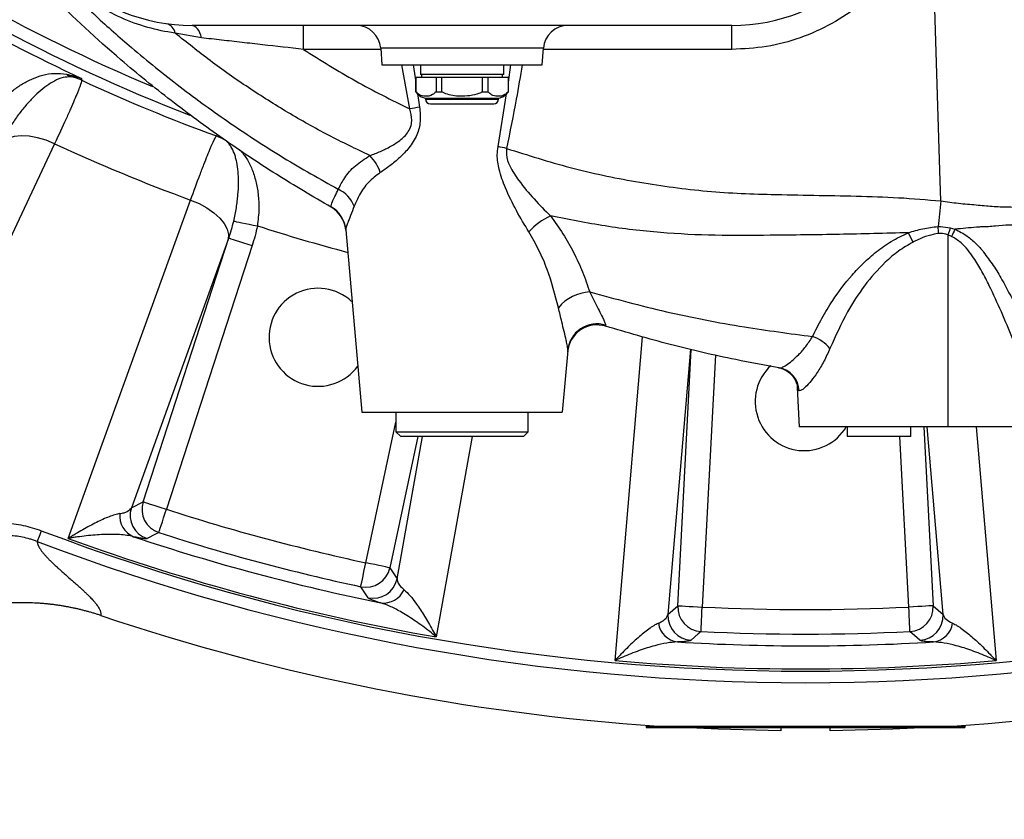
# Model space of a CAD drawing. Extents: x 0 to 16820, y 0 to 11880.
# Tile 14 of 84: x 8206 to 8407, y 5934 to 6097. Entities that reach past the tile are written whole.
import ezdxf

# ---------------------------------------------------------------- set-up
doc = ezdxf.new("R2010")
doc.units = 0
doc.header["$LTSCALE"] = 20
doc.layers.get('0').update_dxf_attribs({"linetype": 'CONTINUOUS'})
doc.styles.add('SLDTEXTSTYLE0', font='TXT', dxfattribs={"width": 0.605})
doc.dimstyles.new('SLDDIMSTYLE1', dxfattribs={"dimtxt": 100, "dimasz": 100, "dimexe": 0, "dimexo": 0.0625, "dimgap": 25, "dimtad": 1, "dimdec": 4, "dimlfac": 20, "dimzin": 12, "dimtxsty": 'SLDTEXTSTYLE0', "dimsah": 1, "dimcen": 0.09, "dimadec": 1, "dimazin": 3, "dimtfac": 1, "dimtofl": 0, "dimtmove": 0, "dimatfit": 3, "dimtolj": 1, "dimtzin": 12})

# ---------------------------------------------------------------- blocks, each defined once
blk = doc.blocks.new('_D_3')
at = {"color": 7, "linetype": 'CONTINUOUS'}
for p, q in [((8406, 6401.82), (13085.4, 6401.82)), ((4232.76, 5673.02), (3718.3, 5582.3))]:
    blk.add_line(p, q, dxfattribs=at)
blk.add_arc((8366, 6401.82), 4689.4, 190, 0, dxfattribs=at)
for points in [[(13055.4, 6401.82), (13039.33, 6301.99), (13069.33, 6301.67)], [(3747.84, 5587.51), (3751.51, 5486.46), (3781, 5491.99)]]:
    blk.add_solid(points, dxfattribs=at)
at = {"color": 7, "linetype": 'CONTINUOUS', "insert": (8621.93, 1846.3), "char_height": 100, "attachment_point": 1, "rotation": 5, "style": 'SLDTEXTSTYLE0'}
blk.add_mtext('170°', dxfattribs=at)

msp = doc.modelspace()

# ---------------------------------------------------------------- linework, layer by layer
at = {"color": 7, "linetype": 'CONTINUOUS'}
for p, q in [((8350.9969287, 6095.6437884), (8240.9969283, 6095.6437884)), ((8279.4131277, 6090.9925698), (8279.647292, 6087.643802)), ((8312.346564, 6087.643802), (8312.5807321, 6090.9925698)), ((8279.647292, 6087.643802), (8312.346564, 6087.643802)), ((8287.4969257, 6087.643802), (8287.4969257, 6085.643798)), ((8304.4969266, 6085.643798), (8304.4969266, 6087.643802)), ((8286.546932, 6085.1438044), (8286.546932, 6082.1437834)), ((8286.546932, 6085.1438044), (8286.5709824, 6085.1438044)), ((8286.5709824, 6082.1437834), (8286.5709824, 6085.1438044)), ((8286.5709824, 6085.1438044), (8290.7004444, 6085.1438044)), ((8304.4969266, 6085.643798), (8287.4969257, 6085.643798)), ((8287.7469299, 6085.643798), (8287.7469299, 6085.1438044)), ((8290.7004444, 6085.1438044), (8290.7004444, 6082.1437834)), ((8290.7004444, 6085.1438044), (8291.8674586, 6085.1438044)), ((8291.8674586, 6082.1437834), (8291.8674586, 6085.1438044)), ((8291.8674586, 6085.1438044), (8300.1263974, 6085.1438044)), ((8300.1263974, 6085.1438044), (8300.1263974, 6082.1437834)), ((8300.1263974, 6085.1438044), (8301.2934117, 6085.1438044)), ((8301.2934117, 6082.1437834), (8301.2934117, 6085.1438044)), ((8301.2934117, 6085.1438044), (8305.4228773, 6085.1438044)), ((8304.2469298, 6085.1438044), (8304.2469298, 6085.643798)), ((8305.4228773, 6085.1438044), (8305.4228773, 6082.1437834)), ((8305.4228773, 6085.1438044), (8305.4469278, 6085.1438044)), ((8305.4469278, 6082.1437834), (8305.4469278, 6085.1438044)), ((8286.546932, 6082.1437834), (8286.5709824, 6082.1437834)), ((8288.5469286, 6080.8438061), (8288.5469286, 6080.6438027)), ((8288.5469286, 6080.8438061), (8295.996928, 6080.8438061)), ((8290.7004444, 6082.1437834), (8291.8674586, 6082.1437834)), ((8295.996928, 6080.8438061), (8303.4469275, 6080.8438061)), ((8300.1263974, 6082.1437834), (8301.2934117, 6082.1437834)), ((8303.4469275, 6080.6438027), (8303.4469275, 6080.8438061)), ((8305.4228773, 6082.1437834), (8305.4469278, 6082.1437834)), ((8289.5469306, 6079.6437858), (8295.996928, 6079.6437858)), ((8295.996928, 6079.6437858), (8302.4469255, 6079.6437858)), ((8272.3053111, 6054.0151893), (8275.5594863, 6016.8198048)), ((8317.5366795, 6029.4192134), (8316.4343698, 6016.8198048)), ((8360.4998774, 6025.8812307), (8360.6114941, 6025.862038)), ((8364.3140886, 6021.8491553), (8364.7348894, 6013.8197838)), ((8275.5594863, 6016.8198048), (8316.4343698, 6016.8198048)), ((8282.4969305, 6016.8198048), (8282.4969305, 6012.8197967)), ((8309.4969293, 6012.8197967), (8309.4969293, 6016.8198048)), ((8282.4969305, 6012.8197967), (8283.496925, 6011.8198095)), ((8282.4969305, 6012.8197967), (8308.4672553, 6012.8197967)), ((8308.4672553, 6012.8197967), (8309.4969293, 6012.8197967)), ((8308.4969273, 6011.8198095), (8309.4969293, 6012.8197967)), ((8394.9969275, 6013.8197838), (8364.7348894, 6013.8197838)), ((8374.4969288, 6013.8197838), (8374.4969288, 6011.8198095)), ((8387.4969291, 6011.8198095), (8387.4969291, 6013.8197838)), ((8444.7348876, 6013.8197838), (8394.9969275, 6013.8197838)), ((8307.5435286, 6011.8198095), (8283.496925, 6011.8198095)), ((8308.4969273, 6011.8198095), (8307.5435286, 6011.8198095)), ((8387.4969291, 6011.8198095), (8374.4969288, 6011.8198095)), ((8333.4969295, 5952.8197943), (8333.4969295, 5952.5198041)), ((8333.4969295, 5952.8197943), (8398.4969271, 5952.8197943)), ((8333.4969295, 5952.5198041), (8398.4969271, 5952.5198041)), ((8360.9969284, 5952.5198041), (8360.9969284, 5951.8475829)), ((8370.9969282, 5951.8475829), (8370.9969282, 5952.5198041)), ((8398.4969271, 5952.8197943), (8398.4969271, 5952.5198041))]:
    msp.add_line(p, q, dxfattribs=at)
at = {"color": 8, "linetype": 'CONTINUOUS'}
for p, q in [((8350.9969287, 6090.7745956), (8350.9969287, 6095.6437884)), ((8242.8843839, 6093.1268929), (8237.5198169, 6094.0896271)), ((8279.4283642, 6090.7745956), (8263.6797218, 6090.7745956)), ((8312.5807321, 6090.9925698), (8279.4131277, 6090.9925698)), ((8350.9969287, 6090.7745956), (8312.5654882, 6090.7745956)), ((8285.3187336, 6078.6255001), (8283.7481735, 6087.643802)), ((8286.0303907, 6087.643802), (8286.546932, 6084.0639173)), ((8305.4469278, 6084.0977429), (8305.9610663, 6087.643802)), ((8286.8974296, 6081.7617475), (8287.3224257, 6078.9915024)), ((8288.5469286, 6080.6438027), (8295.996928, 6080.6438027)), ((8295.996928, 6080.6438027), (8303.4469275, 6080.6438027)), ((8303.3268167, 6070.9466933), (8305.0796738, 6081.69955)), ((8269.3103714, 6058.5907398), (8269.2799358, 6058.6865543)), ((8394.9969275, 6052.9690383), (8394.9969275, 6013.8197838)), ((8395.7660621, 6052.6500343), (8394.9969275, 6052.9690383)), ((8395.5092853, 6054.3763636), (8396.4588506, 6054.1138946)), ((8248.3486099, 6052.0212649), (8228.5904003, 5997.328162)), ((8230.9858216, 5998.5496102), (8248.4579397, 6052.3232518)), ((8253.2067014, 6050.7802664), (8235.7345833, 5997.0066546)), ((8325.2385644, 6034.5594583), (8325.2610056, 6034.3288778)), ((8342.5652063, 6029.650539), (8337.9625505, 5975.5474626)), ((8339.9602206, 5977.3472546), (8342.699693, 6029.6195148)), ((8347.6399736, 6028.480023), (8344.9465254, 5977.0859478)), ((8364.7007011, 6021.1958884), (8364.6028647, 6021.2154387)), ((8276.4008431, 5986.1101507), (8282.4969305, 6014.7899686)), ((8390.1221914, 6013.8197838), (8392.033636, 5977.3472546)), ((8394.0313062, 5975.5474626), (8390.7754024, 6013.8197838)), ((8400.7685533, 6013.8197838), (8404.8233045, 5966.1881624)), ((8286.9702963, 6011.8198095), (8281.2848849, 5985.0720166)), ((8282.7486558, 5982.8165172), (8287.9344909, 6011.8198095)), ((8298.049943, 6011.8198095), (8290.7505719, 5970.9829687)), ((8387.0473312, 5977.0859478), (8385.2270072, 6011.8198095)), ((8228.5904003, 5997.328162), (8230.9858216, 5998.5496102)), ((8281.2848849, 5985.0720166), (8282.7486558, 5982.8165172)), ((8337.9625505, 5975.5474626), (8339.9602206, 5977.3472546)), ((8392.033636, 5977.3472546), (8394.0313062, 5975.5474626))]:
    msp.add_line(p, q, dxfattribs=at)
at = {"color": 8, "linetype": 'CONTINUOUS', "flags": 128}
for points in [[(8393.5974514, 6059.8655044), (8393.399916, 6066.0950838), (8392.0058919, 6110.0579499), (8391.7748885, 6117.3429786)], [(8242.8843839, 6093.1268929), (8242.7266328, 6093.6740635), (8242.5390644, 6094.1689907), (8242.3249198, 6094.6031211), (8242.0878796, 6094.969034), (8241.8320341, 6095.2603816), (8241.5617941, 6095.4721569), (8241.2818162, 6095.6006943), (8240.9969283, 6095.6437884)], [(8263.6797218, 6090.7745956), (8263.6797218, 6091.7312501), (8263.6797218, 6092.6474629), (8263.6797143, 6093.4892593), (8263.6797143, 6094.2252873), (8263.6797143, 6094.8281883), (8263.6797143, 6095.2756105), (8263.6797069, 6095.5508946), (8263.6797069, 6095.6437884)], [(8218.4517993, 6084.858626), (8218.4607996, 6084.7220717), (8218.4762819, 6084.4874083)], [(8212.9556252, 6071.5333818), (8211.2205191, 6072.2418426), (8209.4684107, 6072.7561115), (8207.7612741, 6073.0580686), (8206.1594589, 6073.1369852), (8204.7196193, 6072.9900895), (8203.4926726, 6072.6225673), (8202.5220109, 6072.0474122), (8201.8419517, 6071.2849794)], [(8245.9218962, 6073.119074), (8246.098773, 6073.274046), (8246.2016953, 6073.3642279)], [(8212.9556252, 6071.5333818), (8205.7365788, 6056.1459063), (8181.8057461, 6005.1385461)], [(8215.7437665, 5991.0809694), (8221.5194566, 6007.0662497), (8240.6657053, 6060.0554942)], [(8240.6657053, 6060.0554942), (8242.393562, 6059.3295394), (8243.9961446, 6058.454275), (8245.4167841, 6057.4606358), (8246.6052411, 6056.3837884), (8247.519487, 6055.2617906), (8248.1271936, 6054.1343389), (8248.4068586, 6053.0412792), (8248.3486099, 6052.0212649)], [(8393.5974514, 6059.8655044), (8393.5226699, 6059.2004953), (8393.4480039, 6058.537185), (8393.3735708, 6057.8766166), (8393.2994859, 6057.219833), (8393.225863, 6056.5678774), (8393.1528175, 6055.9217034), (8393.0804631, 6055.2823542), (8393.0089096, 6054.6508132)], [(8249.4602961, 6055.7691751), (8249.6837763, 6055.7240544), (8250.0462471, 6055.6508599), (8250.5367635, 6055.551797), (8251.1404989, 6055.4299055), (8251.8392069, 6055.2888213), (8252.61178, 6055.1328062), (8253.434868, 6054.9665986), (8254.2836009, 6054.7952352)], [(8248.4579397, 6052.3232518), (8248.5901726, 6052.2802769), (8248.8882257, 6052.1834491), (8249.3413849, 6052.0361958), (8249.9333857, 6051.8438517), (8250.6429492, 6051.6133009), (8251.4445944, 6051.3528286), (8252.3095397, 6051.0717927), (8253.2067014, 6050.7802664)], [(8327.1705521, 5966.1881624), (8328.6121352, 5983.1236301), (8332.7901041, 6032.1999191)], [(8230.9858216, 5998.5496102), (8231.1180545, 5998.5066353), (8231.4161075, 5998.4098075), (8231.8692667, 5998.2625543), (8232.461275, 5998.0702101), (8233.1708385, 5997.8396593), (8233.9724911, 5997.579187), (8234.837429, 5997.2981511), (8235.7345833, 5997.0066546)], [(8234.2051132, 5992.253512), (8234.2477007, 5992.3858641), (8234.343694, 5992.6841854), (8234.4896508, 5993.1377767), (8234.6803261, 5993.7303065), (8234.9088503, 5994.4405256), (8235.1670576, 5995.2429233), (8235.4456348, 5996.108651), (8235.7345833, 5997.0066546)], [(8234.2051132, 5992.253512), (8233.5403575, 5991.9187425), (8231.7884875, 5991.0389481)], [(8275.3488509, 5981.2290965), (8275.3781466, 5981.3649951), (8275.4441736, 5981.671363), (8275.5445628, 5982.1371435), (8275.6757079, 5982.7456473), (8275.8329002, 5983.4749697), (8276.0104848, 5984.2989443), (8276.2020988, 5985.1879774), (8276.4008431, 5986.1101507)], [(8281.2848849, 5985.0720166), (8281.148882, 5985.1009248), (8280.8423353, 5985.1660727), (8280.3762643, 5985.2651356), (8279.7674103, 5985.3945671), (8279.0376334, 5985.5496882), (8278.2131447, 5985.7249258), (8277.3235677, 5985.9140216), (8276.4008431, 5986.1101507)], [(8276.8344222, 5978.9689182), (8276.4257876, 5979.5895515), (8275.3488509, 5981.2290965)], [(8339.9602206, 5977.3472546), (8340.0990715, 5977.3399828), (8340.4120313, 5977.3235916), (8340.8878608, 5977.298647), (8341.5094683, 5977.2660731), (8342.2545282, 5977.227032), (8343.0962762, 5977.1828948), (8344.0044833, 5977.1353005), (8344.9465254, 5977.0859478)], [(8344.6993617, 5972.0989166), (8344.7062442, 5972.2377954), (8344.7217563, 5972.5507794), (8344.745343, 5973.0266927), (8344.7761549, 5973.648399), (8344.8130855, 5974.3935464), (8344.8548106, 5975.2354322), (8344.8998289, 5976.1437772), (8344.9465254, 5977.0859478)], [(8392.033636, 5977.3472546), (8391.8947851, 5977.3399828), (8391.5818254, 5977.3235916), (8391.1059959, 5977.298647), (8390.4843884, 5977.2660731), (8389.7393284, 5977.227032), (8388.8975805, 5977.1828948), (8387.9893733, 5977.1353005), (8387.0473312, 5977.0859478)], [(8387.2944949, 5972.0989166), (8387.2876124, 5972.2377954), (8387.2721003, 5972.5507794), (8387.2485137, 5973.0266927), (8387.2177018, 5973.648399), (8387.1807711, 5974.3935464), (8387.139046, 5975.2354322), (8387.0940277, 5976.1437772), (8387.0473312, 5977.0859478)], [(8344.6993617, 5972.0989166), (8344.1439023, 5971.6035126), (8342.6794404, 5970.3002571)], [(8389.3144162, 5970.3002571), (8388.7590816, 5970.7939623), (8387.2944949, 5972.0989166)]]:
    msp.add_lwpolyline(points, dxfattribs=at)
at = {"color": 7, "linetype": 'CONTINUOUS', "flags": 128}
for points in [[(8360.9969284, 5951.8475829), (8348.1646938, 5952.1732627), (8340.9068896, 5952.5198041)], [(8366.2824028, 5952.5198041), (8365.9969283, 5952.5197147), (8365.7114539, 5952.5198041)], [(8391.0869671, 5952.5198041), (8383.8291628, 5952.1732627), (8370.9969282, 5951.8475829)]]:
    msp.add_lwpolyline(points, dxfattribs=at)
at = {"color": 7, "linetype": 'CONTINUOUS'}
for centre, radius, start, end in [((8365.9969283, 6401.8197952), 4157, 190, 170), ((8365.9969283, 6401.8197952), 1594, 190, 170), ((8240.9969283, 6132.6437952), 37, 183.5, 270), ((8350.9969283, 6132.6437952), 37, 270, 356.5), ((8274.4253043, 6090.6437952), 5, 4, 90), ((8317.5685523, 6090.6437952), 5, 90, 176), ((8289.0471319, 6083.8018007), 3, 213.55027599, 260.401988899), ((8289.5469283, 6080.6437952), 1, 180, 270), ((8302.4469283, 6080.6437952), 1, 270, 0), ((8302.9467248, 6083.8018007), 3, 279.598011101, 326.44972401), ((8266.3380779, 6053.3786813), 6, 5, 60.305054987), ((8266.657102, 6032.0823358), 10, 46.969000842, 323.923143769), ((8323.4876566, 6028.5969322), 6, 72.808979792, 175), ((8365.7371207, 6018.9697952), 10, 133.120852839, 329.002545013), ((8365.9969283, 6401.8197952), 450, 251.384609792, 266.179573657), ((8365.9969283, 6401.8197952), 450, 273.820426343, 288.615390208)]:
    msp.add_arc(centre, radius, start, end, dxfattribs=at)
at = {"color": 8, "linetype": 'CONTINUOUS'}
for centre, radius, start, end in [((8365.9969283, 6401.8197952), 347.8864393, 219.619650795, 248.858234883), ((8365.9969283, 6401.8197952), 345.2830534, 219.773469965, 247.32501731), ((8365.9969283, 6401.8197952), 349.6197189, 234.961933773, 245.038066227), ((8235.0909939, 6093.6410689), 2.4698958, 10.463562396, 73.884126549), ((8217.2965963, 6088.1937803), 3.1478367, 231.8658008, 252.895662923), ((8214.2887368, 6075.3770149), 10.0267044, 65.314368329, 78.015353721), ((8365.9969283, 6401.8197952), 349.9459683, 245.067349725, 249.932650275), ((8325.9538128, 5861.8350255), 220.5659074, 100.087194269, 100.616301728), ((8242.4409014, 6063.7162796), 10.0264584, 56.983653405, 69.685016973), ((8365.9969283, 6401.8197952), 364.0202733, 245.138910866, 249.861089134), ((8258.0306089, 5851.2292731), 224.3378951, 77.897057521, 78.351289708), ((8270.8914382, 6062.8750878), 8.8903507, 18.380905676, 44.660560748), ((8267.7617282, 6056.1591249), 6.8054402, 22.988540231, 63.781878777), ((8266.3762904, 6053.4906661), 5.952177, 5.055629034, 60.80200317), ((8318.9309564, 6045.5219815), 12.3143624, 113.503399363, 139.184532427), ((8365.9969283, 6401.8197952), 364.5626394, 252.155717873, 255.173760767), ((8316.801132, 6047.6413611), 76.5294569, 4.201289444, 5.255174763), ((8368.4201628, 6043.0672131), 21.2267274, 23.321681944, 29.110990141), ((8642.797459, 5963.550479), 263.440282, 159.832341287, 160.158075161), ((8585.2130321, 5963.8879678), 209.2100831, 154.451847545, 154.895381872), ((8322.4170143, 6032.5879894), 8.7388768, 92.695878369, 140.743042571), ((8323.4862473, 6028.844861), 5.9772266, 72.952429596, 174.485934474), ((8364.5841392, 6024.2324591), 8.494631, 41.110476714, 70.409341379), ((8359.6416761, 6020.9896176), 4.9663254, 2.606164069, 80.049105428), ((8359.7515031, 6020.9835051), 4.9537529, 2.457207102, 80.002574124), ((8235.7548456, 5997.0169996), 5.00924, 162.184268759, 251.978445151), ((8233.3593712, 5995.7954742), 5.009213, 162.183240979, 251.723749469), ((8365.9969283, 6401.8197952), 425.2551772, 252.162662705, 257.837337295), ((8230.8418147, 5995.6799303), 4.6204219, 174.381932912, 246.839238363), ((8365.9969283, 6401.8197952), 437.8112773, 249.159048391, 290.840951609), ((8365.9969283, 6401.8197952), 440.1569948, 249.159902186, 290.840098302), ((8365.9969283, 6401.8197952), 437.3584312, 249.906877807, 260.093122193), ((8365.9969283, 6401.8197952), 432.6426478, 251.542887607, 258.457112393), ((8365.9969283, 6401.8197952), 430.2483248, 252.162662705, 257.837337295), ((8276.388512, 5986.1292254), 5.0092074, 258.021184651, 347.815924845), ((8277.8522635, 5983.873623), 5.0092045, 258.276190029, 347.817124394), ((8279.9748023, 5982.5147305), 4.6203476, 263.16003139, 335.61873052), ((8344.9634001, 5977.1011802), 5.0092272, 177.184255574, 266.978516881), ((8365.9969283, 6401.8197952), 425.2551772, 267.162662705, 272.837337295), ((8387.0304566, 5977.1011802), 5.0092272, 273.021483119, 2.815744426), ((8342.9657085, 5975.3012816), 5.0092111, 177.183026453, 266.723855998), ((8389.0281481, 5975.3012816), 5.0092111, 273.276144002, 2.816973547), ((8340.5637926, 5974.5380574), 4.6203635, 189.381629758, 261.839841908), ((8391.430064, 5974.5380574), 4.6203635, 278.160158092, 350.618370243), ((8365.9969283, 6401.8197952), 430.2483248, 267.162662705, 272.837337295), ((8365.9969283, 6401.8197952), 432.6426478, 266.542887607, 273.457112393), ((8365.9969283, 6401.8197952), 437.3584312, 264.906877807, 275.093122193)]:
    msp.add_arc(centre, radius, start, end, dxfattribs=at)
for points, knots in [([(8237.5198169, 6094.0896271), (8237.0169573, 6094.1650088), (8234.7255805, 6094.5085002), (8230.5678644, 6095.5434549), (8225.5296885, 6097.5436014), (8221.0583715, 6100.0453391), (8216.9990768, 6102.9426679), (8213.0872159, 6106.5775443), (8209.5445149, 6110.8528819), (8206.6917901, 6115.4357661), (8204.3377911, 6120.5781994), (8202.6211712, 6126.2464056), (8202.2081117, 6130.2643464), (8202.0014687, 6132.2744189)], [0, 0, 0, 0, 0.0299354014, 0.1364064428, 0.2427252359, 0.3220941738, 0.4014118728, 0.4938355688, 0.5862859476, 0.6774317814, 0.7686792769, 0.8842761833, 1, 1, 1, 1]), ([(8390.0592545, 6117.3429786), (8389.5574436, 6116.1656747), (8388.5538215, 6113.8110666), (8386.1172349, 6109.5311689), (8382.5060365, 6104.7114781), (8377.3540926, 6099.8153342), (8371.4431435, 6095.864535), (8364.9629623, 6092.9634094), (8358.0784525, 6091.127362), (8353.3574358, 6090.8921843), (8350.9969287, 6090.7745956)], [0, 0, 0, 0, 0.0765666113, 0.1531332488, 0.2942922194, 0.435450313, 0.5765875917, 0.717724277, 0.8588622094, 1, 1, 1, 1]), ([(8214.3784774, 6104.2782961), (8216.689492, 6102.0262764), (8221.3151934, 6097.5186585), (8229.3465188, 6090.4425248), (8238.4618115, 6083.0745846), (8248.8134092, 6075.5850759), (8259.554159, 6068.5733463), (8267.0302521, 6064.3673913), (8270.768301, 6062.2644125)], [0, 0, 0, 0, 0.1371865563, 0.2745911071, 0.45496391, 0.6353371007, 0.8176684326, 1, 1, 1, 1]), ([(8277.2149978, 6069.124162), (8274.3827526, 6070.4826559), (8268.7104549, 6073.2033883), (8260.4554111, 6077.8504953), (8252.4076323, 6082.9231763), (8244.7204727, 6088.3153162), (8239.8776175, 6092.1988724), (8237.5198169, 6094.0896271)], [0, 0, 0, 0, 0.2004039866, 0.4013603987, 0.6040007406, 0.8072031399, 1, 1, 1, 1]), ([(8263.6797218, 6090.7745956), (8260.8927076, 6091.0869803), (8256.691873, 6091.5578342), (8251.1337363, 6092.1891535), (8246.9436124, 6092.6658809), (8244.2462478, 6092.9722242), (8242.8843839, 6093.1268929)], [0, 0, 0, 0, 0.39398782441, 0.59385334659, 0.79494189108, 1, 1, 1, 1]), ([(8263.6797218, 6090.7745956), (8267.1782055, 6088.5758603), (8274.1904074, 6084.1688151), (8281.6039227, 6080.4759461), (8285.3187336, 6078.6255001)], [0, 0, 0, 0, 0.4989137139, 1, 1, 1, 1]), ([(8308.2524104, 6087.643802), (8307.8632671, 6085.3130385), (8306.9103048, 6079.6052952), (8305.7523586, 6073.9353233), (8305.0672611, 6070.580691)], [0, 0, 0, 0, 0.4083511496, 1, 1, 1, 1]), ([(8199.6067477, 6077.4431227), (8200.0942911, 6078.0775497), (8201.0858989, 6079.367902), (8202.7821525, 6081.058585), (8204.5743168, 6082.5468672), (8206.4802083, 6083.81966), (8208.4794187, 6084.8460516), (8210.6513922, 6085.5941983), (8212.9162099, 6085.9976861), (8214.5336303, 6085.8118937), (8215.3527899, 6085.7177971)], [0, 0, 0, 0, 0.1079712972, 0.2196013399, 0.3302501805, 0.4436243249, 0.5685253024, 0.6962185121, 0.846146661, 1, 1, 1, 1]), ([(8216.3707776, 6085.18517), (8215.8014475, 6085.1641755), (8214.6472985, 6085.1216152), (8213.0111487, 6084.4289937), (8211.3498393, 6083.4087744), (8209.7677495, 6082.1355895), (8208.1893882, 6080.6099709), (8206.6591144, 6078.8832595), (8205.1336848, 6076.9246915), (8204.1854488, 6075.4611654), (8203.7060274, 6074.721217)], [0, 0, 0, 0, 0.1405840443, 0.28499270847, 0.40894438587, 0.5353542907, 0.64948116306, 0.76579962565, 0.8815899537, 1, 1, 1, 1]), ([(8215.3527899, 6085.7177971), (8216.3981234, 6085.4752864), (8217.4494342, 6085.231389), (8218.4461324, 6084.8607334), (8218.4517993, 6084.858626)], [0, 0, 0, 0, 0.9943144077, 1, 1, 1, 1]), ([(8218.4517993, 6084.858626), (8218.4474935, 6084.8598197), (8217.7869729, 6085.0429356), (8217.0765598, 6085.1142854), (8216.3707776, 6085.18517)], [0, 0, 0, 0, 0.0065186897, 1, 1, 1, 1]), ([(8218.4762856, 6084.4874132), (8218.4578435, 6084.2710985), (8218.3199847, 6083.8180585), (8218.0038361, 6082.9663159), (8217.9333225, 6082.7815125), (8217.7774913, 6082.3825234), (8217.6919244, 6082.1677246), (8217.4141984, 6081.4824376), (8217.2026158, 6080.9748856), (8216.7283893, 6079.8618555), (8216.4657403, 6079.2563678), (8216.0332346, 6078.2742639), (8215.8826281, 6077.9345537), (8215.5683026, 6077.2300016), (8215.4040789, 6076.8640459), (8214.5572043, 6074.9872688), (8213.79777, 6073.3358503), (8212.9556262, 6071.5333753)], [0, 0, 0, 0, 0.25, 0.25, 0.3125, 0.3125, 0.375, 0.375, 0.5, 0.5, 0.625, 0.625, 0.6875, 0.6875, 0.75, 0.75, 1, 1, 1, 1]), ([(8277.2149978, 6069.124162), (8277.9312245, 6069.3939606), (8279.3237604, 6069.9185211), (8281.4902739, 6070.9795498), (8283.2272186, 6072.0779728), (8284.4755062, 6073.2217878), (8285.2755913, 6074.2796923), (8285.6765934, 6075.384249), (8285.8111833, 6076.8759317), (8285.5315377, 6077.8694526), (8285.3187336, 6078.6255001)], [0, 0, 0, 0, 0.18375307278, 0.35726506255, 0.53414107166, 0.61925299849, 0.70702521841, 0.8017358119, 0.84912534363, 1, 1, 1, 1]), ([(8287.3224257, 6078.9915024), (8287.4239742, 6078.0286661), (8287.6259597, 6076.1135326), (8286.8683227, 6073.1800079), (8285.265635, 6070.7154252), (8283.3066713, 6068.6785971), (8281.289671, 6067.0079137), (8279.9824835, 6066.1219481), (8279.3282134, 6065.6785069)], [0, 0, 0, 0, 0.16078973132, 0.31981946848, 0.50109392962, 0.66708777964, 0.83337166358, 1, 1, 1, 1]), ([(8240.6657036, 6060.0554854), (8241.3447522, 6061.925491), (8241.9721492, 6063.6210525), (8242.6939732, 6065.5304155), (8242.8351772, 6065.9016486), (8243.1111578, 6066.6224932), (8243.2462873, 6066.9730115), (8243.6392302, 6067.9847349), (8243.8829286, 6068.6019007), (8244.3350376, 6069.7255403), (8244.5434447, 6070.232003), (8244.8294372, 6070.9082057), (8244.9203208, 6071.1196572), (8245.093034, 6071.5141569), (8245.1750704, 6071.6976461), (8245.5584353, 6072.5344349), (8245.7819802, 6072.9530726), (8245.9218959, 6073.1190692)], [0, 0, 0, 0, 0.25, 0.25, 0.3125, 0.3125, 0.375, 0.375, 0.5, 0.5, 0.625, 0.625, 0.6875, 0.6875, 0.75, 0.75, 1, 1, 1, 1]), ([(8249.4602985, 6055.7691665), (8249.6765815, 6056.6893488), (8249.8540356, 6057.5971889), (8250.0679141, 6058.9400194), (8250.130611, 6059.3860845), (8250.2377294, 6060.2628555), (8250.2821717, 6060.6930944), (8250.3897077, 6061.9603036), (8250.4272113, 6062.7738739), (8250.4343307, 6063.9488978), (8250.4284628, 6064.3329891), (8250.399983, 6065.0859393), (8250.3773254, 6065.4539178), (8250.2853323, 6066.5182964), (8250.1920403, 6067.181165), (8250.0030455, 6068.1097497), (8249.9318169, 6068.4082853), (8249.7719114, 6068.9837243), (8249.682905, 6069.2614897), (8249.3897997, 6070.0555953), (8249.1613532, 6070.5316781), (8248.7532145, 6071.1760643), (8248.606143, 6071.3792197), (8248.2820372, 6071.7651852), (8248.1055569, 6071.9478073), (8247.9041032, 6072.123625)], [0, 0, 0, 0, 0.125, 0.125, 0.1875, 0.1875, 0.25, 0.25, 0.375, 0.375, 0.4375, 0.4375, 0.5, 0.5, 0.625, 0.625, 0.6875, 0.6875, 0.75, 0.75, 0.875, 0.875, 0.9375, 0.9375, 1, 1, 1, 1]), ([(8309.6112175, 6053.5709558), (8308.7566293, 6054.9913366), (8307.0478767, 6057.8313937), (8304.9282443, 6062.1253125), (8303.5491304, 6065.9510966), (8303.0744695, 6068.8409006), (8303.2601507, 6070.3903776), (8303.3268167, 6070.9466933)], [0, 0, 0, 0, 0.2762262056, 0.5523154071, 0.7602640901, 0.9139265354, 1, 1, 1, 1]), ([(8250.7824985, 6070.2166556), (8251.2432005, 6069.6580434), (8252.171041, 6068.5330146), (8253.2147587, 6066.3901371), (8254.0036254, 6063.9592172), (8254.4814792, 6061.2337536), (8254.6747123, 6058.1663236), (8254.4195792, 6055.9672672), (8254.2836009, 6054.7952352)], [0, 0, 0, 0, 0.1610333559, 0.3243165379, 0.4918834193, 0.649694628, 0.8132976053, 1, 1, 1, 1]), ([(8270.768301, 6062.2644125), (8271.1749415, 6063.0426846), (8272.077237, 6064.7695946), (8274.1251151, 6067.1666504), (8276.174719, 6068.4651215), (8277.2149978, 6069.124162)], [0, 0, 0, 0, 0.2877543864, 0.6384989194, 1, 1, 1, 1]), ([(8305.0672611, 6070.580691), (8305.0357933, 6070.1567602), (8304.9443064, 6068.9242604), (8305.8241254, 6066.6108964), (8307.790614, 6063.592485), (8310.6765505, 6060.1906994), (8312.9000806, 6057.9454861), (8314.0199458, 6056.8147002)], [0, 0, 0, 0, 0.0727271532, 0.2114406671, 0.4166465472, 0.7061981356, 1, 1, 1, 1]), ([(8305.0672611, 6070.580691), (8309.3707793, 6069.2199655), (8318.0032167, 6066.4904832), (8331.3981914, 6063.6493479), (8342.7888042, 6062.0968747), (8352.0427627, 6061.4007022), (8362.4604778, 6061.1087316), (8373.4355579, 6060.9550921), (8384.9717573, 6060.6308041), (8390.7208593, 6060.120725), (8393.5974514, 6059.8655044)], [0, 0, 0, 0, 0.15107240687, 0.30303650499, 0.45784487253, 0.53569965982, 0.61368128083, 0.80677169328, 0.90331724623, 1, 1, 1, 1]), ([(8279.3282134, 6065.6785069), (8278.4850215, 6065.035169), (8276.7678226, 6063.7249818), (8275.09112, 6061.3318311), (8274.3556534, 6059.5941729), (8274.0267007, 6058.8169692)], [0, 0, 0, 0, 0.34778704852, 0.70828421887, 1, 1, 1, 1]), ([(8269.2799358, 6058.6865543), (8269.317412, 6058.9688537), (8269.3767571, 6059.4158868), (8270.0629954, 6060.7471712), (8270.5309768, 6061.7538848), (8270.768301, 6062.2644125)], [0, 0, 0, 0, 0.4578854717, 0.7250812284, 1, 1, 1, 1]), ([(8274.0267007, 6058.8169692), (8273.7721343, 6058.1559283), (8273.2548037, 6056.8125591), (8272.6891206, 6055.4350544), (8272.3445619, 6054.4717818), (8272.318507, 6054.1686932), (8272.3053111, 6054.0151893)], [0, 0, 0, 0, 0.27199714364, 0.5527533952, 0.77348501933, 1, 1, 1, 1]), ([(8393.5974514, 6059.8655044), (8394.7918508, 6059.7011316), (8397.2191701, 6059.3670849), (8400.7637973, 6059.0937665), (8404.1358158, 6058.7536264), (8407.1997463, 6058.6513226), (8409.9139588, 6058.6282154), (8412.1642119, 6058.4477612), (8413.8662523, 6059.0028617), (8414.9491694, 6058.9278445), (8415.2804016, 6059.1409139), (8415.4133325, 6059.2264234)], [0, 0, 0, 0, 0.1139837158, 0.23164351, 0.3450713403, 0.4618566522, 0.5758928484, 0.6931590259, 0.8061039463, 0.9221851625, 1, 1, 1, 1]), ([(8386.9655071, 6053.3940791), (8382.2758307, 6053.2703198), (8372.8936254, 6053.022726), (8359.7704975, 6052.8792433), (8347.6119873, 6052.7560207), (8336.3774099, 6053.3210639), (8325.1499935, 6054.6210615), (8317.7299569, 6056.0834882), (8314.0199458, 6056.8147002)], [0, 0, 0, 0, 0.1922100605, 0.3845370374, 0.5374246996, 0.6902427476, 0.8451216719, 1, 1, 1, 1]), ([(8314.0199458, 6056.8147002), (8314.897405, 6055.6144948), (8316.6599146, 6053.2037007), (8318.7957723, 6049.3646062), (8320.6297748, 6045.3969687), (8321.5463473, 6042.6797898), (8322.0059847, 6041.3171946)], [0, 0, 0, 0, 0.2452814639, 0.4926849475, 0.7455945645, 1, 1, 1, 1]), ([(8386.9655071, 6053.3940791), (8387.9365457, 6053.7004506), (8389.8968974, 6054.3189594), (8391.9651454, 6054.5395099), (8393.0089096, 6054.6508132)], [0, 0, 0, 0, 0.4953389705, 1, 1, 1, 1]), ([(8393.0089096, 6054.6508132), (8393.1727392, 6054.6519502), (8394.0127117, 6054.6577799), (8394.8418575, 6054.501867), (8395.5092853, 6054.3763636)], [0, 0, 0, 0, 0.1950416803, 1, 1, 1, 1]), ([(8401.6852653, 6054.5677839), (8401.6852466, 6054.5677839), (8401.4217942, 6054.5677846), (8399.6906127, 6054.4020489), (8397.930925, 6054.2451495), (8396.4588506, 6054.1138946)], [0, 0, 0, 0, 0.0000115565, 0.1634553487, 1, 1, 1, 1]), ([(8416.3968166, 6054.2925893), (8416.202711, 6054.3396898), (8415.7751039, 6054.4434505), (8414.5107959, 6054.8741771), (8412.7078241, 6054.8359194), (8410.3709397, 6054.9474348), (8407.683554, 6054.9909281), (8404.7205245, 6054.749792), (8402.8195004, 6054.5677834), (8401.6852839, 6054.5677839), (8401.6852653, 6054.5677839)], [0, 0, 0, 0, 0.1228727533, 0.2706839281, 0.4185215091, 0.5725000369, 0.7264044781, 0.8632243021, 0.9999977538, 1, 1, 1, 1]), ([(8315.6503638, 6038.117945), (8314.9694951, 6040.7343793), (8313.9416364, 6044.6842228), (8311.7511589, 6049.8258649), (8310.326309, 6052.3194812), (8309.6112175, 6053.5709558)], [0, 0, 0, 0, 0.494294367, 0.7462008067, 1, 1, 1, 1]), ([(8367.4323717, 6032.235354), (8368.0484854, 6033.4740806), (8369.283425, 6035.9569871), (8371.859414, 6040.1895613), (8374.6881327, 6043.9943436), (8377.788351, 6047.2378704), (8380.4364008, 6049.5687279), (8383.4378125, 6051.7430274), (8385.7810223, 6052.8397098), (8386.9655071, 6053.3940791)], [0, 0, 0, 0, 0.1493739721, 0.2994055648, 0.5237350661, 0.6386437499, 0.7535134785, 0.8754018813, 1, 1, 1, 1]), ([(8393.1249412, 6053.2479583), (8392.4030345, 6053.1177447), (8390.9297397, 6052.852), (8389.2252726, 6052.1229408), (8388.2348119, 6051.6308226), (8387.9125951, 6051.4707266)], [0, 0, 0, 0, 0.3932804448, 0.8026218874, 1, 1, 1, 1]), ([(8394.9969275, 6052.9690383), (8394.5049314, 6053.1146857), (8393.8873733, 6053.2975037), (8393.2537662, 6053.2563298), (8393.1249412, 6053.2479583)], [0, 0, 0, 0, 0.79667999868, 1, 1, 1, 1]), ([(8408.2088223, 6031.8093), (8406.6946443, 6035.4379543), (8404.7592968, 6040.075921), (8401.9857375, 6045.5266906), (8400.5210264, 6047.9768765), (8399.0913198, 6049.9234362), (8397.6765839, 6051.5034914), (8396.4358124, 6052.2481035), (8395.7660621, 6052.6500343)], [0, 0, 0, 0, 0.4783487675, 0.6114017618, 0.7443292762, 0.8250395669, 0.9055589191, 1, 1, 1, 1]), ([(8396.4588506, 6054.1138946), (8397.3147349, 6053.6875422), (8398.8694392, 6052.9130777), (8400.7064917, 6051.1868514), (8401.8688698, 6050.1066903), (8402.2871964, 6049.4373638), (8402.2872088, 6049.4373439)], [0, 0, 0, 0, 0.37766041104, 0.68601598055, 0.99999067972, 1, 1, 1, 1]), ([(8387.9125951, 6051.4707266), (8386.899722, 6050.8847012), (8384.848823, 6049.6980976), (8381.4583715, 6046.7478559), (8377.8835162, 6042.6387314), (8374.084693, 6036.7068109), (8372.1101425, 6032.3193066), (8370.9843609, 6029.8177896)], [0, 0, 0, 0, 0.1186932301, 0.2403339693, 0.4648988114, 0.6949143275, 1, 1, 1, 1]), ([(8402.2872088, 6049.4373439), (8402.2872225, 6049.4373241), (8402.9228615, 6048.5127571), (8404.3495258, 6046.7561991), (8406.500527, 6043.0728955), (8408.8667739, 6038.5107755), (8410.5249583, 6034.8659413), (8411.3551987, 6033.0410002)], [0, 0, 0, 0, 0.0000038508, 0.1791966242, 0.3604997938, 0.6798070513, 1, 1, 1, 1]), ([(8322.0059847, 6041.3171946), (8327.202423, 6039.9160144), (8337.6135895, 6037.1087223), (8352.8060904, 6034.171687), (8362.7959405, 6032.8491583), (8367.4323717, 6032.235354)], [0, 0, 0, 0, 0.3481121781, 0.6974496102, 1, 1, 1, 1]), ([(8322.0059847, 6041.3171946), (8322.3794936, 6040.5536544), (8323.0451701, 6039.1928547), (8323.9354435, 6037.4898896), (8324.5745515, 6036.2456948), (8325.0058631, 6035.3327892), (8325.2055599, 6034.8125441), (8325.2301337, 6034.624107), (8325.2385644, 6034.5594583)], [0, 0, 0, 0, 0.2432392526, 0.4335068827, 0.6275719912, 0.7729793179, 0.9221140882, 1, 1, 1, 1]), ([(8317.5366795, 6029.4192134), (8317.5331058, 6029.6120657), (8317.5258221, 6030.005126), (8317.3628281, 6030.8356454), (8317.1335659, 6031.8801408), (8316.8156448, 6033.2045176), (8316.2705928, 6035.3993419), (8315.8733878, 6037.1403807), (8315.6503638, 6038.117945)], [0, 0, 0, 0, 0.15341555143, 0.31268245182, 0.36456786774, 0.55527523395, 0.75029442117, 1, 1, 1, 1]), ([(8360.6114941, 6025.862038), (8360.7936608, 6025.8687318), (8361.1632416, 6025.8823122), (8362.0613356, 6026.361098), (8363.2204871, 6027.2143835), (8364.5950614, 6028.498969), (8366.0670413, 6030.1311501), (8366.9731579, 6031.5276282), (8367.4323717, 6032.235354)], [0, 0, 0, 0, 0.1486873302, 0.3016576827, 0.4734437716, 0.6502937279, 0.8227711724, 1, 1, 1, 1]), ([(8370.9843609, 6029.8177896), (8370.5790185, 6028.9165607), (8369.7564272, 6027.0876304), (8368.4071739, 6024.8840596), (8367.1179136, 6023.1042047), (8366.0531197, 6021.931875), (8365.2120076, 6021.2498331), (8364.8729617, 6021.2140625), (8364.7007011, 6021.1958884)], [0, 0, 0, 0, 0.1775375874, 0.3602900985, 0.5298341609, 0.7049464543, 0.8500907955, 1, 1, 1, 1]), ([(8364.6028647, 6021.2154387), (8364.4902537, 6021.263505), (8364.3325767, 6021.3308071), (8364.3427515, 6021.7352111), (8364.3456596, 6021.8507944)], [0, 0, 0, 0, 0.7141885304, 1, 1, 1, 1]), ([(8226.2435882, 5996.1322548), (8226.5602755, 5996.1818261), (8226.8448112, 5996.2467059), (8227.3530121, 5996.4023404), (8227.5751436, 5996.4925443), (8228.1551486, 5996.7960067), (8228.4280196, 5997.0415318), (8228.5903997, 5997.3281668)], [0, 0, 0, 0, 0.25, 0.25, 0.5, 0.5, 1, 1, 1, 1]), ([(8226.2435882, 5996.1322548), (8225.9206806, 5996.0817097), (8225.5720507, 5995.9970399), (8224.8367882, 5995.7777005), (8224.4499803, 5995.6427962), (8223.6449932, 5995.3321175), (8223.2267499, 5995.156257), (8222.362627, 5994.7689193), (8221.9192454, 5994.5584939), (8220.569841, 5993.8887159), (8219.6402354, 5993.3893315), (8218.2065114, 5992.5729197), (8217.7219674, 5992.2894037), (8216.9852862, 5991.8474022), (8216.7383425, 5991.6974304), (8216.3665168, 5991.4689466), (8216.2423063, 5991.3921773), (8215.9933476, 5991.2374245), (8215.8675492, 5991.1587821), (8215.7437676, 5991.080967)], [0, 0, 0, 0, 0.125, 0.125, 0.25, 0.25, 0.375, 0.375, 0.5, 0.5, 0.75, 0.75, 0.875, 0.875, 0.9375, 0.9375, 0.96875, 0.96875, 1, 1, 1, 1]), ([(8184.2412366, 5987.0497583), (8184.7882591, 5987.5289802), (8186.0984156, 5988.6767496), (8188.6763724, 5990.4941992), (8192.1023547, 5992.3110481), (8195.8596274, 5993.5656356), (8199.452523, 5994.163974), (8202.8968763, 5994.2656609), (8206.5585905, 5993.8520494), (8209.009426, 5993.0531578), (8210.2346135, 5992.653787)], [0, 0, 0, 0, 0.0837732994, 0.2006428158, 0.3579085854, 0.5149684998, 0.6283286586, 0.7416232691, 0.8708359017, 1, 1, 1, 1]), ([(8210.2346083, 5992.6537969), (8210.001706, 5992.0389386), (8209.8032506, 5991.5145533), (8209.516866, 5990.7561086), (8209.4291577, 5990.5226295), (8209.4061905, 5990.4592224)], [0, 0, 0, 0, 0.5, 0.5, 1, 1, 1, 1]), ([(8209.4000605, 5990.461556), (8209.2796098, 5990.5075087), (8209.1548245, 5990.5536266), (8208.9090226, 5990.641483), (8208.5397569, 5990.7690699), (8208.1688197, 5990.8842131), (8207.4247535, 5991.0982275), (8206.9257899, 5991.2192322), (8205.9221395, 5991.4189685), (8205.4174524, 5991.4976983), (8204.4023714, 5991.6131735), (8203.8908832, 5991.6497972), (8202.3711912, 5991.6962254), (8201.3868421, 5991.6438643), (8199.9469818, 5991.4587035), (8199.4731852, 5991.3790848), (8198.5372474, 5991.1859165), (8198.0737037, 5991.0718555), (8196.7206452, 5990.6873209), (8195.8622367, 5990.3739572), (8194.2178524, 5989.6524026), (8193.4319926, 5989.2440632), (8192.300515, 5988.569418), (8191.9305787, 5988.3336477), (8191.2101091, 5987.8456012), (8190.8593723, 5987.5932744), (8190.1753092, 5987.0733509), (8189.8419853, 5986.8057522), (8189.3540567, 5986.3937371), (8189.1131093, 5986.185073), (8188.8765197, 5985.9725627), (8188.7197445, 5985.8300487), (8188.6410591, 5985.7576517), (8188.5643875, 5985.6862815)], [0, 0, 0, 0, 0.015625, 0.015625, 0.03125, 0.0625, 0.0625, 0.125, 0.125, 0.1875, 0.1875, 0.25, 0.25, 0.375, 0.375, 0.4375, 0.4375, 0.5, 0.5, 0.625, 0.625, 0.75, 0.75, 0.8125, 0.8125, 0.875, 0.875, 0.9375, 0.9375, 0.96875, 0.984375, 0.984375, 1, 1, 1, 1]), ([(8209.4061902, 5990.4592339), (8209.407955, 5990.421143), (8209.4115031, 5990.3445649), (8209.4287688, 5990.2246235), (8209.4547738, 5990.1002378), (8209.4904094, 5989.9710774), (8209.5354452, 5989.8372349), (8209.5899567, 5989.6986887), (8209.6539366, 5989.5554492), (8209.7274008, 5989.4075189), (8209.8103592, 5989.2549032), (8209.9028239, 5989.0976076), (8210.004807, 5988.9356384), (8210.116321, 5988.7690025), (8210.237379, 5988.5977075), (8210.3679943, 5988.4217616), (8210.5081806, 5988.2411737), (8210.6579525, 5988.0559534), (8210.8173223, 5987.8661115), (8210.986314, 5987.6716558), (8211.1649083, 5987.4726103), (8211.4323024, 5987.1834579), (8211.8136551, 5986.7882083), (8212.335457, 5986.270775), (8212.9260553, 5985.7069386), (8213.5048888, 5985.1698194), (8214.1753969, 5984.5672114), (8215.0214335, 5983.8146144), (8215.9452176, 5983.002328), (8216.8020781, 5982.2493904), (8217.4519193, 5981.6714132), (8218.0555567, 5981.1282904), (8218.6119411, 5980.6200774), (8219.1209978, 5980.1465236), (8219.5824749, 5979.7074602), (8219.9960651, 5979.302758), (8220.3619325, 5978.9321553), (8220.7418123, 5978.528941), (8221.1242636, 5978.0944628), (8221.4977036, 5977.6300682), (8221.8055495, 5977.197744), (8222.0248483, 5976.8376825), (8222.1724148, 5976.5395155), (8222.2675622, 5976.2921473), (8222.3337632, 5976.0503888), (8222.3699886, 5975.814554), (8222.3787748, 5975.5837692), (8222.3601033, 5975.4367521), (8222.3506833, 5975.3625799)], [0, 0, 0, 0, 0.01052524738, 0.0211600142, 0.03190500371, 0.04276089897, 0.05372836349, 0.06480804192, 0.07600056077, 0.08730652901, 0.09872653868, 0.11026116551, 0.12191096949, 0.13367649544, 0.14555827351, 0.15755681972, 0.16967263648, 0.18190621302, 0.1942580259, 0.20672853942, 0.21931820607, 0.23202746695, 0.26085954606, 0.2918699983, 0.32506173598, 0.36043722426, 0.38553161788, 0.42851477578, 0.48938917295, 0.52465938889, 0.55824874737, 0.59015765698, 0.62038665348, 0.64893642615, 0.6758078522, 0.70100204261, 0.7245204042, 0.74636472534, 0.77959039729, 0.8118594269, 0.8431795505, 0.87355929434, 0.89367075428, 0.91416184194, 0.93503658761, 0.95629881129, 0.97795213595, 1, 1, 1, 1]), ([(8229.0245508, 5991.4318951), (8228.6023932, 5991.5451411), (8228.1500819, 5991.6318213), (8227.2012588, 5991.766519), (8226.7045364, 5991.8143487), (8225.674865, 5991.8785584), (8225.1418392, 5991.8948697), (8224.0440961, 5991.9001872), (8223.4824903, 5991.8890981), (8221.7774758, 5991.8204545), (8220.6084322, 5991.7280339), (8218.8129997, 5991.5298362), (8218.2074512, 5991.4537021), (8217.2886636, 5991.3246609), (8216.9809719, 5991.2792098), (8216.5181123, 5991.207518), (8216.3635642, 5991.1830288), (8216.0539448, 5991.1328669), (8215.8975844, 5991.1069768), (8215.7437676, 5991.080967)], [0, 0, 0, 0, 0.125, 0.125, 0.25, 0.25, 0.375, 0.375, 0.5, 0.5, 0.75, 0.75, 0.875, 0.875, 0.9375, 0.9375, 0.96875, 0.96875, 1, 1, 1, 1]), ([(8231.7884908, 5991.0389447), (8231.6778696, 5990.9835001), (8231.3934566, 5990.9871028), (8230.7083602, 5991.0819539), (8230.4363607, 5991.128688), (8229.7975274, 5991.2555686), (8229.4334337, 5991.3352114), (8229.0245508, 5991.4318951)], [0, 0, 0, 0, 0.5, 0.5, 0.75, 0.75, 1, 1, 1, 1]), ([(8282.7486558, 5982.8165172), (8282.7627087, 5982.6647811), (8282.8003874, 5982.2579448), (8283.1779873, 5981.5267956), (8283.8453456, 5980.9163644), (8284.1831012, 5980.6074201)], [0, 0, 0, 0, 0.2270659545, 0.608811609, 1, 1, 1, 1]), ([(8284.1831012, 5980.6074201), (8284.5887932, 5980.2284077), (8285.4014317, 5979.4692111), (8286.8101128, 5977.6005196), (8288.3426408, 5975.2771268), (8289.6940426, 5972.9485215), (8290.4918877, 5971.4720143), (8290.7471298, 5970.989476), (8290.7505719, 5970.9829687)], [0, 0, 0, 0, 0.1958710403, 0.3923477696, 0.637997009, 0.8838512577, 0.998433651, 1, 1, 1, 1]), ([(8279.4245368, 5977.9272596), (8278.6186848, 5978.16897), (8278.0160831, 5978.3753079), (8277.3717525, 5978.6363735), (8277.201068, 5978.715199), (8276.9488085, 5978.8559324), (8276.8684785, 5978.9172308), (8276.8344194, 5978.9689246)], [0, 0, 0, 0, 0.5, 0.5, 0.75, 0.75, 1, 1, 1, 1]), ([(8290.7505719, 5970.9829687), (8290.7445469, 5970.9879462), (8290.2960598, 5971.3584606), (8288.8939983, 5972.4881128), (8286.5320129, 5974.2402219), (8283.8789925, 5975.9321358), (8281.4639678, 5977.2408398), (8280.1036374, 5977.6986965), (8279.4245346, 5977.9272674)], [0, 0, 0, 0, 0.0015586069, 0.1160195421, 0.3619096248, 0.607599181, 0.8041060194, 1, 1, 1, 1]), ([(8336.0052297, 5973.7848964), (8336.298296, 5973.9147434), (8336.5563443, 5974.0510557), (8337.0069475, 5974.3329192), (8337.1981636, 5974.4775413), (8337.6798635, 5974.9207798), (8337.8798902, 5975.2285631), (8337.9625507, 5975.5474583)], [0, 0, 0, 0, 0.25, 0.25, 0.5, 0.5, 1, 1, 1, 1]), ([(8394.031306, 5975.5474583), (8394.1140105, 5975.2283933), (8394.3175152, 5974.9163177), (8394.9621459, 5974.3256182), (8395.401697, 5974.0449437), (8395.988627, 5973.7848964)], [0, 0, 0, 0, 0.5, 0.5, 1, 1, 1, 1]), ([(8336.0052297, 5973.7848964), (8335.7064069, 5973.652499), (8335.3915704, 5973.4804823), (8334.7381306, 5973.0783167), (8334.3994186, 5972.8478959), (8333.7022704, 5972.3394573), (8333.3437944, 5972.0613398), (8332.6093661, 5971.4635489), (8332.2355545, 5971.1455379), (8331.1054812, 5970.1493304), (8330.3368013, 5969.4263626), (8329.1632332, 5968.2666942), (8328.7685791, 5967.8674296), (8328.171398, 5967.2498218), (8327.9716843, 5967.0410464), (8327.6716642, 5966.7241124), (8327.5715555, 5966.617811), (8327.3711328, 5966.403896), (8327.269975, 5966.2953743), (8327.1705512, 5966.1881736)], [0, 0, 0, 0, 0.125, 0.125, 0.25, 0.25, 0.375, 0.375, 0.5, 0.5, 0.75, 0.75, 0.875, 0.875, 0.9375, 0.9375, 0.96875, 0.96875, 1, 1, 1, 1]), ([(8395.988627, 5973.7848964), (8396.2874498, 5973.652499), (8396.6022863, 5973.4804823), (8397.2557261, 5973.0783167), (8397.594438, 5972.8478959), (8398.2915863, 5972.3394573), (8398.6500623, 5972.0613398), (8399.3844905, 5971.4635489), (8399.7583022, 5971.1455379), (8400.8883754, 5970.1493304), (8401.6570553, 5969.4263626), (8402.8306234, 5968.2666942), (8403.2252776, 5967.8674296), (8403.8224586, 5967.2498218), (8404.0221723, 5967.0410464), (8404.3221925, 5966.7241124), (8404.4223012, 5966.617811), (8404.6227239, 5966.403896), (8404.7238816, 5966.2953743), (8404.8233054, 5966.1881736)], [0, 0, 0, 0, 0.125, 0.125, 0.25, 0.25, 0.375, 0.375, 0.5, 0.5, 0.75, 0.75, 0.875, 0.875, 0.9375, 0.9375, 0.96875, 0.96875, 1, 1, 1, 1]), ([(8342.6794404, 5970.3002571), (8342.5460536, 5970.2419602), (8342.2749856, 5970.1234896), (8341.2278001, 5970.0152845), (8340.262254, 5969.9781132), (8339.9079753, 5969.9644743)], [0, 0, 0, 0, 0.3801651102, 0.7725698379, 1, 1, 1, 1]), ([(8392.0858813, 5969.9644743), (8391.5157321, 5969.989758), (8390.354836, 5970.0412388), (8389.5573752, 5970.1680043), (8389.3790922, 5970.2650512), (8389.3144162, 5970.3002571)], [0, 0, 0, 0, 0.38080894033, 0.77537529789, 1, 1, 1, 1]), ([(8339.9079753, 5969.9644743), (8339.1928539, 5969.9194567), (8337.7603747, 5969.8292806), (8335.0889391, 5969.1902089), (8332.0883316, 5968.2427891), (8329.3536616, 5967.1609342), (8327.7065203, 5966.4338592), (8327.1776613, 5966.1914214), (8327.1705521, 5966.1881624)], [0, 0, 0, 0, 0.1958937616, 0.392400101, 0.6380902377, 0.8839795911, 0.9984404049, 1, 1, 1, 1]), ([(8404.8233045, 5966.1881624), (8404.8161954, 5966.1914214), (8404.2873364, 5966.4338592), (8402.6401951, 5967.1609342), (8399.9055251, 5968.2427891), (8396.9049176, 5969.1902089), (8394.233482, 5969.8292806), (8392.8010028, 5969.9194567), (8392.0858813, 5969.9644743)], [0, 0, 0, 0, 0.0015595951, 0.1160204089, 0.3619097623, 0.607599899, 0.8041062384, 1, 1, 1, 1])]:
    msp.add_open_spline(points, degree=3, knots=knots, dxfattribs=at)
at = {"color": 7, "linetype": 'CONTINUOUS'}
for points, knots in [([(8269.3103714, 6058.5907398), (8265.5675449, 6060.7925398), (8258.073706, 6065.2009554), (8247.2072393, 6072.4847997), (8236.6405958, 6080.2708044), (8224.7386912, 6089.8744479), (8216.7997864, 6097.3530672), (8212.058158, 6101.8197833)], [0, 0, 0, 0, 0.1811035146, 0.3626031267, 0.5453132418, 0.7284316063, 1, 1, 1, 1]), ([(8290.7004444, 6082.1437834), (8290.4700854, 6081.9210698), (8289.7782177, 6081.2521644), (8288.5885346, 6081.1931042), (8287.4057575, 6081.3356486), (8286.806725, 6081.9155642), (8286.5709824, 6082.1437834)], [0, 0, 0, 0, 0.1784846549, 0.5360665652, 0.817424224, 1, 1, 1, 1]), ([(8300.1263974, 6082.1437834), (8300.0154146, 6082.0763657), (8299.4090613, 6081.70803), (8298.0036541, 6081.3225726), (8295.7183908, 6081.1789237), (8293.5125514, 6081.3059159), (8292.2384827, 6081.954816), (8291.8674586, 6082.1437834)], [0, 0, 0, 0, 0.0455603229, 0.2489182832, 0.5003413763, 0.8544934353, 1, 1, 1, 1]), ([(8305.4228773, 6082.1437834), (8305.1925197, 6081.9210696), (8304.500671, 6081.2521779), (8303.3109669, 6081.193105), (8302.1282036, 6081.3356375), (8301.5291557, 6081.9155642), (8301.2934117, 6082.1437834)], [0, 0, 0, 0, 0.1784901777, 0.5360717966, 0.8174298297, 1, 1, 1, 1]), ([(8360.6114941, 6025.862038), (8357.6591379, 6026.3996587), (8350.2240469, 6027.7535803), (8338.3992491, 6030.4725955), (8329.6439043, 6033.0424277), (8325.2610056, 6034.3288778)], [0, 0, 0, 0, 0.247503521, 0.6233025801, 1, 1, 1, 1]), ([(8360.5166733, 6025.8703826), (8360.5420326, 6025.8685195), (8360.9247304, 6025.8404023), (8361.7280837, 6025.5298406), (8362.7317108, 6024.9095707), (8363.4993689, 6024.077038), (8363.9795591, 6023.239513), (8364.2245602, 6022.5130469), (8364.3047126, 6022.031214), (8364.3095453, 6021.88541), (8364.3109376, 6021.8434034)], [0, 0, 0, 0, 0.01188593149, 0.17937116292, 0.36332093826, 0.52862380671, 0.67875162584, 0.81697364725, 0.94726957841, 1, 1, 1, 1]), ([(8222.3506732, 5975.3625499), (8222.1222327, 5975.4384522), (8221.6657317, 5975.5901306), (8220.9774684, 5975.8050337), (8220.2874259, 5976.0104294), (8219.5953061, 5976.2054324), (8218.9011887, 5976.3902792), (8218.2050526, 5976.5649066), (8217.5069035, 5976.7293314), (8216.8067399, 5976.8835491), (8216.1045624, 5977.0275608), (8215.400371, 5977.1613663), (8214.6941657, 5977.2849656), (8213.9859468, 5977.3983586), (8213.2757141, 5977.5015453), (8212.5634681, 5977.5945259), (8211.8492082, 5977.6773001), (8211.1329364, 5977.7498683), (8210.4146458, 5977.8122297), (8208.8554573, 5977.9251339), (8206.4540957, 5978.0045918), (8203.2154898, 5977.9003286), (8199.9901365, 5977.5843103), (8197.5032246, 5977.1754968), (8195.7437464, 5976.8088772), (8194.7005425, 5976.5678097), (8193.6641218, 5976.3065615), (8192.9787752, 5976.1138519), (8192.6363295, 5976.0175611)], [0, 0, 0, 0, 0.0239293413, 0.0478188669, 0.0716734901, 0.095498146, 0.1192977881, 0.1430773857, 0.1668419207, 0.1905963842, 0.2143457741, 0.2380950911, 0.2618493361, 0.285613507, 0.3093925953, 0.333191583, 0.35701544, 0.3808691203, 0.4047575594, 0.4286856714, 0.5362705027, 0.6434149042, 0.7505756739, 0.8582094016, 0.8937598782, 0.9292310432, 0.9646390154, 1, 1, 1, 1])]:
    msp.add_open_spline(points, degree=3, knots=knots, dxfattribs=at)
at = {"color": 8, "linetype": 'CONTINUOUS'}
for points in [[(8248.4579368, 6052.3232439), (8248.8382982, 6053.4596244), (8249.1862691, 6054.6033005), (8249.4602985, 6055.7691665)], [(8254.2836033, 6054.7952269), (8254.0088067, 6053.4343337), (8253.6354652, 6052.0998724), (8253.2067025, 6050.7802764)], [(8248.4579368, 6052.3232439), (8248.4216996, 6052.2233715), (8248.3852584, 6052.1227174), (8248.3486114, 6052.0212741)]]:
    msp.add_open_spline(points, degree=3, dxfattribs=at)

# ---------------------------------------------------------------- dimensions: what is measured, and where the dimension line sits
at = {"color": 7, "linetype": 'CONTINUOUS'}
dim = msp.add_angular_dim_2l(base=(8774.7050665, 1730.2643988), line1=((4272.1510991, 5679.9643207), (6796.21337, 6125.0246)), line2=((7345.1676267, 6401.8197952), (8365.9969283, 6401.8197952)), dimstyle='SLDDIMSTYLE1', dxfattribs=at)
dim.commit()
dim.dimension.update_dxf_attribs({"geometry": '_D_3', "text_midpoint": (8774.7050665, 1730.2643988), "dimtype": 162})

doc.saveas('drawing.dxf')
